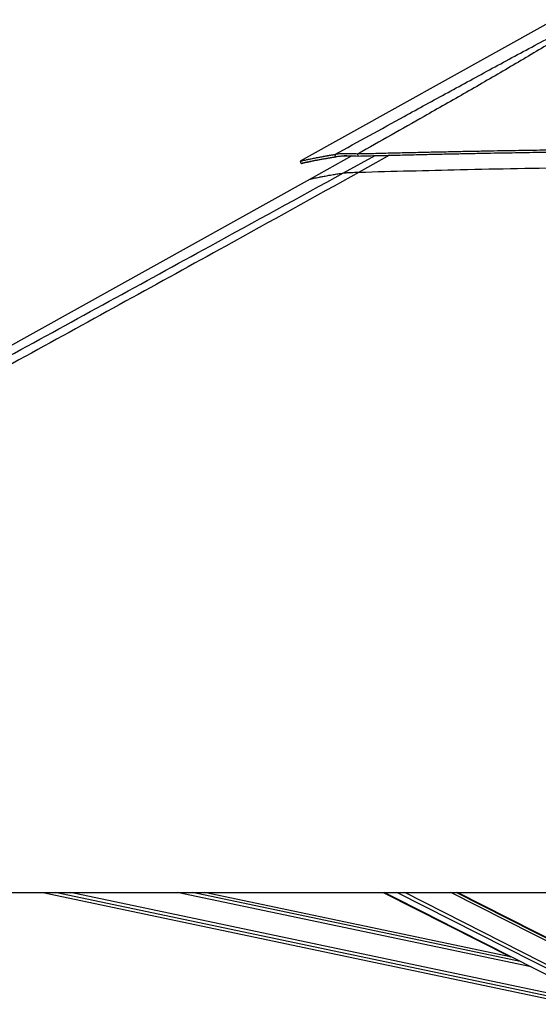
# Model space of a CAD drawing. Header units: millimetres. Extents: x 20 to 19939, y 40 to 15016.
# Tile 80 of 106: x 14621 to 15430, y 6050 to 7586. Entities that reach past the tile are written whole.
import ezdxf

# ---------------------------------------------------------------- set-up
doc = ezdxf.new("R2010")
doc.units = ezdxf.units.MM
doc.header["$LTSCALE"] = 2

msp = doc.modelspace()

# ---------------------------------------------------------------- linework, layer by layer
at = {"color": 7, "linetype": 'Continuous', "lineweight": 25}
for p, q in [((15441.99, 7578.27), (15058.52, 7365.08)), ((15139.47, 7373.47), (15074.12, 7337.14)), ((15114.41, 7371.98), (15112.67, 7375.58)), ((15149.18, 7373.13), (15148.94, 7376.73)), ((15074.12, 7337.14), (13316.14, 6359.8)), ((13101.28, 6224.41), (15641.18, 6224.41)), ((14657.24, 6224.41), (15486.46, 6049.85)), ((15389, 6123.5), (14909.66, 6224.41)), ((15188.09, 6224.41), (15386.81, 6123.97)), ((15190.42, 6224.41), (15524.57, 6054.61)), ((15546.31, 6101.39), (15304.22, 6224.41))]:
    msp.add_line(p, q, dxfattribs=at)
at = {"color": 8, "linetype": 'Continuous', "lineweight": 25}
for p, q in [((15126.52, 7346.8), (15175.77, 7373.79)), ((15198.17, 7374.34), (15150.9, 7347.94)), ((15487.27, 6053.68), (14676.25, 6224.41)), ((15488.28, 6058.5), (14700.17, 6224.41)), ((15419.23, 6108.14), (14866.92, 6224.41)), ((15402.34, 6116.73), (14890.81, 6224.41)), ((15263.06, 6187.5), (15190.04, 6224.41)), ((15538.94, 6057.21), (15209.9, 6224.41)), ((15541.94, 6061.84), (15222.01, 6224.41)), ((15550.15, 6094.17), (15293.84, 6224.41)), ((15549.51, 6098.8), (15302.32, 6224.41))]:
    msp.add_line(p, q, dxfattribs=at)
at = {"color": 7, "linetype": 'Continuous', "lineweight": 25, "flags": 128}
msp.add_lwpolyline([(15058.5, 7365.07), (15059.47, 7363.32), (15060.44, 7361.57)], dxfattribs=at)
at = {"color": 7, "linetype": 'Continuous', "lineweight": 25}
for points, knots in [([(15112.67, 7375.58), (15148.7, 7395.31), (15207.44, 7427.46), (15289.42, 7472.3), (15347.01, 7503.7), (15393.59, 7528.96), (15429.01, 7547.95), (15464.88, 7567.03), (15489.81, 7579.56), (15502.27, 7585.82)], [0, 0, 0, 0, 0.2839175, 0.4627989, 0.6416931, 0.7312098, 0.8207246, 0.9103698, 1, 1, 1, 1]), ([(15507.49, 7585.82), (15497.7, 7579.58), (15478.11, 7567.1), (15447.07, 7548.08), (15415.47, 7529.12), (15372.58, 7503.84), (15318.17, 7472.39), (15240.04, 7427.87), (15183.4, 7396.07), (15148.94, 7376.73)], [0, 0, 0, 0, 0.0897639, 0.1795426, 0.2695103, 0.35948, 0.5397535, 0.7200459, 1, 1, 1, 1]), ([(15058.53, 7365.08), (15058.6, 7365.1), (15058.75, 7365.15), (15059.9, 7365.43), (15061.79, 7365.87), (15064.52, 7366.48), (15067.56, 7367.14), (15070.53, 7367.78), (15073.16, 7368.33), (15076.13, 7368.94), (15079.49, 7369.62), (15082.71, 7370.25), (15085.66, 7370.82), (15088.22, 7371.31), (15091.02, 7371.83), (15093.4, 7372.27), (15095.27, 7372.61), (15096.54, 7372.84), (15097.9, 7373.08), (15099.37, 7373.34), (15100.79, 7373.59), (15102.23, 7373.84), (15103.76, 7374.1), (15105.59, 7374.42), (15107.57, 7374.75), (15109.49, 7375.06), (15111.16, 7375.34), (15112.2, 7375.5), (15112.67, 7375.58)], [0, 0, 0, 0, 0.0748676, 0.1564664, 0.2394957, 0.3244018, 0.4118798, 0.4595494, 0.5083194, 0.5587508, 0.6111252, 0.6660076, 0.6979259, 0.7310765, 0.7655871, 0.8026459, 0.816367, 0.8308274, 0.8461739, 0.8623985, 0.8797913, 0.8926611, 0.9088649, 0.9283711, 0.9501238, 0.969567, 0.986183, 1, 1, 1, 1]), ([(15112.67, 7375.58), (15113.47, 7375.79), (15115.03, 7376.19), (15118.27, 7376.67), (15122.18, 7377.03), (15126.3, 7377.22), (15130.24, 7377.29), (15133.83, 7377.28), (15139.88, 7377.18), (15145.1, 7376.92), (15148.94, 7376.73)], [0, 0, 0, 0, 0.1264787, 0.2490105, 0.3787287, 0.507737, 0.5912047, 0.6758374, 0.7620547, 1, 1, 1, 1]), ([(15114.41, 7371.98), (15115.14, 7372.17), (15116.59, 7372.54), (15119.65, 7372.97), (15123.38, 7373.31), (15127.32, 7373.49), (15131.11, 7373.56), (15134.57, 7373.57), (15140.42, 7373.5), (15145.47, 7373.29), (15149.18, 7373.13)], [0, 0, 0, 0, 0.1266703, 0.249099, 0.378503, 0.5071412, 0.5904199, 0.6749487, 0.7611858, 1, 1, 1, 1]), ([(15138.25, 7372.79), (15137.61, 7372.85), (15135.15, 7373.05), (15131.44, 7373.3), (15128.74, 7373.42), (15127.47, 7373.47)], [0, 0, 0, 0, 0.1559852, 0.6031641, 1, 1, 1, 1]), ([(15148.94, 7376.73), (15159.65, 7376.99), (15180.35, 7377.5), (15210.54, 7378.23), (15239.15, 7378.89), (15266.6, 7379.5), (15293.18, 7380.07), (15319.02, 7380.6), (15351.01, 7381.23), (15388.9, 7381.92), (15432.54, 7382.63), (15479.69, 7383.3), (15530.39, 7383.9), (15584.66, 7384.38), (15637.83, 7384.68), (15698.8, 7384.84), (15767.36, 7384.72), (15843.3, 7384.18), (15917.55, 7383.22), (15990.08, 7381.83), (16060.67, 7380.05), (16107.08, 7378.46), (16129.92, 7377.68)], [0, 0, 0, 0, 0.032848, 0.0634837, 0.0925205, 0.1204906, 0.147532, 0.1738828, 0.199574, 0.2453768, 0.2897483, 0.3329773, 0.3894376, 0.4446269, 0.4987034, 0.5518212, 0.6308141, 0.7081334, 0.7838893, 0.8578773, 0.9300475, 1, 1, 1, 1]), ([(15149.18, 7373.13), (15159.89, 7373.4), (15180.59, 7373.92), (15210.77, 7374.65), (15239.37, 7375.32), (15266.8, 7375.94), (15293.37, 7376.52), (15319.2, 7377.06), (15351.17, 7377.69), (15389.04, 7378.39), (15432.66, 7379.11), (15479.79, 7379.79), (15530.46, 7380.39), (15584.69, 7380.88), (15637.84, 7381.19), (15698.76, 7381.34), (15767.29, 7381.22), (15843.18, 7380.66), (15917.39, 7379.69), (15989.89, 7378.28), (16060.45, 7376.48), (16106.84, 7374.87), (16129.68, 7374.08)], [0, 0, 0, 0, 0.0328526, 0.063492, 0.0925316, 0.120504, 0.147547, 0.1738989, 0.1995908, 0.2453938, 0.2897643, 0.3329916, 0.3894482, 0.4446329, 0.4987044, 0.5518171, 0.630803, 0.7081171, 0.7838708, 0.8578605, 0.9300367, 1, 1, 1, 1]), ([(15060.47, 7361.58), (15060.54, 7361.61), (15060.69, 7361.65), (15061.84, 7361.93), (15063.72, 7362.36), (15066.44, 7362.97), (15069.47, 7363.63), (15072.43, 7364.26), (15075.04, 7364.8), (15078, 7365.41), (15081.35, 7366.08), (15084.56, 7366.71), (15087.5, 7367.28), (15090.05, 7367.76), (15092.84, 7368.28), (15095.21, 7368.71), (15097.07, 7369.04), (15098.33, 7369.27), (15099.69, 7369.51), (15101.15, 7369.77), (15102.57, 7370.01), (15104, 7370.26), (15105.52, 7370.52), (15107.35, 7370.83), (15109.32, 7371.16), (15111.23, 7371.47), (15112.9, 7371.74), (15113.94, 7371.91), (15114.41, 7371.98)], [0, 0, 0, 0, 0.0748694, 0.1564702, 0.2395012, 0.3244084, 0.4118873, 0.4595571, 0.5083272, 0.5587583, 0.6111323, 0.6660141, 0.697932, 0.7310821, 0.765592, 0.80265, 0.8163709, 0.8308309, 0.846177, 0.8624013, 0.8797937, 0.8926633, 0.9088667, 0.9283725, 0.9501248, 0.9695675, 0.9861833, 1, 1, 1, 1]), ([(15083.68, 7366.53), (15082.29, 7366.24), (15079.41, 7365.63), (15075.63, 7364.81), (15070.96, 7363.81), (15066.3, 7362.8), (15062.4, 7361.95), (15061.32, 7361.74), (15060.79, 7361.63)], [0, 0, 0, 0, 0.103548, 0.2149863, 0.3248416, 0.5517907, 0.7761661, 1, 1, 1, 1]), ([(15150.9, 7347.94), (15081.57, 7309.52), (14908.18, 7213.42), (14629.47, 7060.38), (14106.39, 6773.66), (13596.79, 6495.14), (13191.89, 6273.92), (13101.28, 6224.41)], [0, 0, 0, 0, 0.1020033, 0.2551145, 0.4082261, 0.8675761, 1, 1, 1, 1]), ([(15126.52, 7346.8), (15126.86, 7346.84), (15127.52, 7346.93), (15129.26, 7347.07), (15131.64, 7347.23), (15135.42, 7347.42), (15140.36, 7347.62), (15145.95, 7347.8), (15149.25, 7347.9), (15150.9, 7347.94)], [0, 0, 0, 0, 0.1225406, 0.2449218, 0.3685602, 0.4921423, 0.7096135, 0.8546893, 1, 1, 1, 1]), ([(15150.9, 7347.94), (15177.21, 7348.66), (15229.84, 7350.09), (15312.25, 7352.09), (15398.1, 7353.9), (15487.38, 7355.38), (15576.7, 7356.39), (15666.04, 7356.87), (15755.35, 7356.77), (15844.62, 7356.05), (15936.48, 7354.6), (16030.93, 7352.38), (16095.61, 7350.06), (16127.96, 7348.89)], [0, 0, 0, 0, 0.0809738, 0.16196336, 0.25327306, 0.34458309, 0.43589335, 0.52720361, 0.61851361, 0.70982308, 0.80113177, 0.90056028, 1, 1, 1, 1])]:
    msp.add_open_spline(points, degree=3, knots=knots, dxfattribs=at)
at = {"color": 8, "linetype": 'Continuous', "lineweight": 25}
for points, knots in [([(14242.2, 6863.15), (14257.59, 6871.56), (14377.85, 6937.24), (14603.12, 7060.37), (14882.33, 7213.05), (15057.07, 7308.76), (15126.52, 7346.8)], [0, 0, 0, 0, 0.0522952, 0.4086281, 0.7649608, 1, 1, 1, 1]), ([(15074.13, 7337.12), (15074.17, 7337.14), (15074.25, 7337.17), (15075.42, 7337.44), (15077.45, 7337.89), (15080.37, 7338.52), (15084.13, 7339.31), (15088.73, 7340.23), (15094.47, 7341.35), (15101.53, 7342.66), (15109.57, 7344.08), (15117.91, 7345.47), (15123.65, 7346.36), (15126.52, 7346.8)], [0, 0, 0, 0, 0.0680937, 0.1582918, 0.2485257, 0.3387236, 0.4289555, 0.5191531, 0.6093822, 0.7162825, 0.8232291, 0.9116039, 1, 1, 1, 1])]:
    msp.add_open_spline(points, degree=3, knots=knots, dxfattribs=at)

doc.saveas('drawing.dxf')
